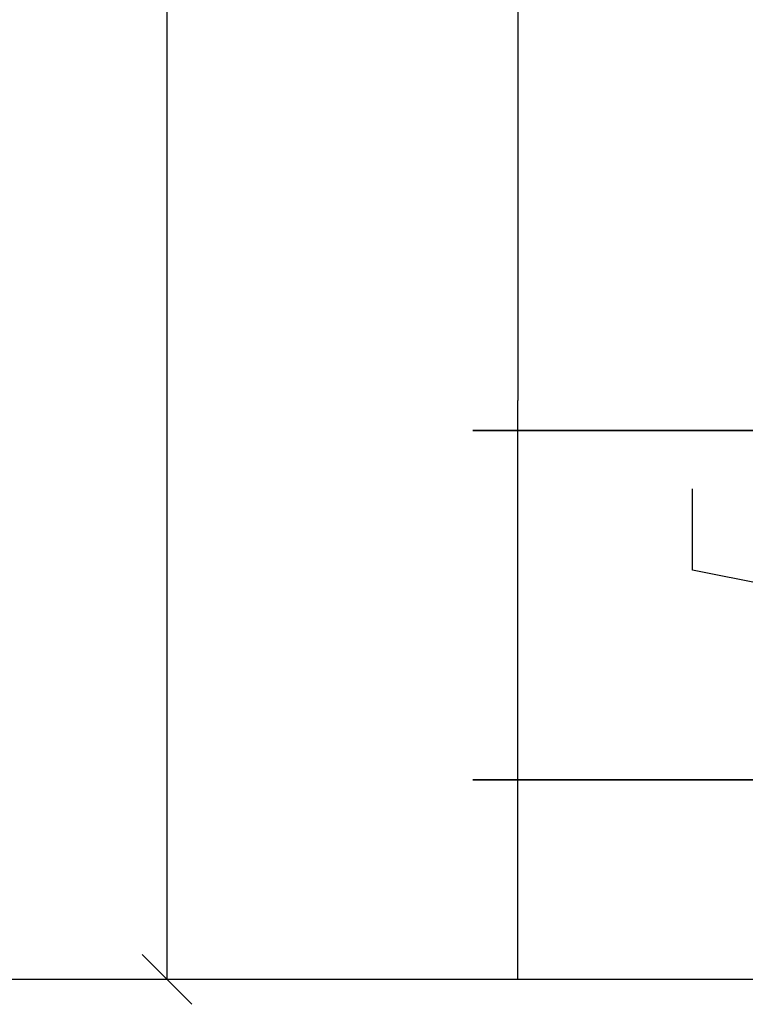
# Model space of a CAD drawing. Header units: millimetres. Extents: x -56303 to -45239, y -20463 to -4540.
# Tile 239 of 256: x -46153 to -46080, y -11354 to -11255. Entities that reach past the tile are written whole.
import ezdxf

# ---------------------------------------------------------------- set-up
doc = ezdxf.new("R2010")
doc.units = ezdxf.units.MM
doc.layers.add('_HVAC_opis', color=3, linetype='Continuous')
doc.layers.add('FLUID-N1', color=7, linetype='Continuous')
doc.styles.add('OPIS1', font='ROMANS.SHX', dxfattribs={"width": 0.9})
doc.dimstyles.new('wymiarowanie', dxfattribs={"dimtxt": 8, "dimasz": 5, "dimexe": 5, "dimexo": 5, "dimgap": 1, "dimtad": 1, "dimdec": 0, "dimlfac": 10, "dimdsep": 46, "dimtxsty": 'OPIS1', "dimblk": 'OBLIQUE', "dimcen": 10, "dimclrd": 256, "dimclre": 256, "dimadec": 0, "dimazin": 0, "dimtfac": 1, "dimtdec": 0, "dimtmove": 0, "dimatfit": 3, "dimfxl": 5, "dimfxlon": 1, "dimarcsym": 0})

# ---------------------------------------------------------------- blocks, each defined once
blk = doc.blocks.new('*U1396')
at = {"color": 132, "linetype": 'Continuous', "lineweight": -2}
for p, q in [((-175, -395), (-175, 395)), ((175, 395), (175, -395))]:
    blk.add_line(p, q, dxfattribs=at)
at = {"color": 0, "linetype": 'ByBlock', "lineweight": -2}
for p, q in [((-175, 350), (175, 350)), ((-175, -350), (175, -350))]:
    blk.add_line(p, q, dxfattribs=at)
at = {"color": 7, "linetype": 'Continuous'}
for p, q in [((-35, -175), (35, 175)), ((35, 175), (116.67, 175)), ((-116.67, -175), (-35, -175))]:
    blk.add_line(p, q, dxfattribs=at)
blk = doc.blocks.new('*U1400')
at = {"color": 132, "linetype": 'Continuous', "lineweight": -2}
blk.add_line((350, 45), (350, -745), dxfattribs=at)
at = {"color": 0, "linetype": 'ByBlock', "lineweight": -2}
for p in [(-320, -700), (350, -700)]:
    blk.add_line(p, (320, -700), dxfattribs=at)
blk = doc.blocks.new('_Oblique')
at = {"color": 0, "linetype": 'ByBlock', "lineweight": -2}
blk.add_line((-0.5, -0.5), (0.5, 0.5), dxfattribs=at)
blk = doc.blocks.new('*D1417')
at = {"layer": '_HVAC_opis', "lineweight": -2}
for p, q in [((-46133.315, -11033.557), (-46143.315, -11033.557)), ((-46138.315, -11351.257), (-46138.315, -11033.557)), ((-46138.315, -11351.257), (-46143.315, -11351.257))]:
    blk.add_line(p, q, dxfattribs=at)
at = {"layer": 'Defpoints', "color": 0}
for p in [(-46138.315, -11033.557), (-46109.95, -11033.557), (-46133.718, -11351.257)]:
    blk.add_point(p, dxfattribs=at)
at = {"layer": '_HVAC_opis', "lineweight": -2, "xscale": 5, "yscale": 5, "zscale": 5}
for p, rotation in [((-46138.315, -11033.557), 90), ((-46138.315, -11351.257), 270)]:
    blk.add_blockref('_Oblique', p, dxfattribs=dict(at, rotation=rotation))
at = {"layer": '_HVAC_opis', "color": 0, "insert": (-46143.315, -11192.407), "char_height": 8, "attachment_point": 5, "rotation": 90, "style": 'OPIS1'}
blk.add_mtext('3177', dxfattribs=at)
blk = doc.blocks.new('*D1418')
at = {"layer": '_HVAC_opis', "lineweight": -2}
for p, q in [((-46155.642, -11011.057), (-46165.642, -11011.057)), ((-46160.642, -11351.257), (-46160.642, -11011.057)), ((-46160.482, -11351.257), (-46165.642, -11351.257))]:
    blk.add_line(p, q, dxfattribs=at)
at = {"layer": 'Defpoints', "color": 0}
for p in [(-46160.642, -11011.057), (-46083.177, -11011.057), (-46155.482, -11351.257)]:
    blk.add_point(p, dxfattribs=at)
at = {"layer": '_HVAC_opis', "lineweight": -2, "xscale": 5, "yscale": 5, "zscale": 5}
for p, rotation in [((-46160.642, -11011.057), 90), ((-46160.642, -11351.257), 270)]:
    blk.add_blockref('_Oblique', p, dxfattribs=dict(at, rotation=rotation))
at = {"layer": '_HVAC_opis', "color": 0, "insert": (-46165.642, -11181.157), "char_height": 8, "attachment_point": 5, "rotation": 90, "style": 'OPIS1'}
blk.add_mtext('3402', dxfattribs=at)

msp = doc.modelspace()

# ---------------------------------------------------------------- linework, layer by layer
at = {"color": 132, "linetype": 'Continuous', "lineweight": -2}
msp.add_line((-46107.677, -11331.257), (-46028.677, -11331.257), dxfattribs=at)
at = {"layer": '_HVAC_opis', "color": 252}
msp.add_line((-45238.823, -11351.257), (-47714.052, -11351.257), dxfattribs=at)
at = {"layer": 'FLUID-N1', "color": 132, "linetype": 'Continuous'}
msp.add_line((-46103.177, -11351.257), (-46103.177, -11331.257), dxfattribs=at)

# ---------------------------------------------------------------- block references
at = {"layer": 'FLUID-N1', "color": 132, "linetype": 'Continuous', "xscale": 0.1000000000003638, "yscale": 0.1000000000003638, "zscale": 0.1}
for name, p, rotation in [('*U1400', (-46033.177, -11261.257), 270), ('*U1396', (-46068.177, -11313.757), 90)]:
    msp.add_blockref(name, p, dxfattribs=dict(at, rotation=rotation))

# ---------------------------------------------------------------- dimensions: what is measured, and where the dimension line sits
at = {"layer": '_HVAC_opis'}
for base, p1, p2, picture, middle in [((-46160.642, -11011.057), (-46155.482, -11351.257), (-46083.177, -11011.057), '*D1418', (-46165.642, -11181.157)), ((-46138.315, -11033.557), (-46133.718, -11351.257), (-46109.95, -11033.557), '*D1417', (-46143.315, -11192.407))]:
    dim = msp.add_linear_dim(base=base, p1=p1, p2=p2, angle=90, dimstyle='wymiarowanie', dxfattribs=at)
    dim.commit()
    dim.dimension.update_dxf_attribs({"geometry": picture, "text_midpoint": middle})

doc.saveas('drawing.dxf')
